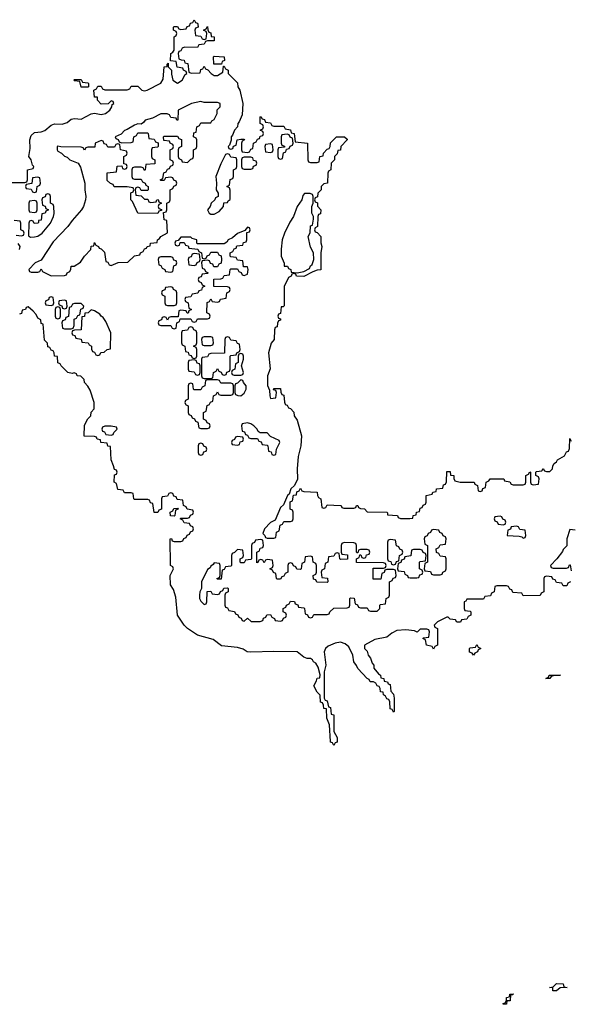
# Model space of a CAD drawing. Header units: inches. Extents: x 2559349 to 2678269, y 915212 to 1023331.
# Tile 31 of 48: x 2630640 to 2633953, y 936388 to 942314. Entities that reach past the tile are written whole.
import ezdxf

# ---------------------------------------------------------------- set-up
doc = ezdxf.new("R2010")
doc.units = ezdxf.units.IN
doc.header["$MEASUREMENT"] = 0
doc.layers.add('C6933', color=7, linetype='Continuous')
doc.layers.add('C6934', color=7, linetype='Continuous')

msp = doc.modelspace()

# ---------------------------------------------------------------- linework, layer by layer
at = {"layer": 'C6933', "color": 6}
for points in [[(2633954, 938930), (2633938, 938922), (2633932.7, 938907.3), (2633910, 938906), (2633902, 938922), (2633870, 938926), (2633862, 938942), (2633847.3, 938947.3), (2633842, 938962), (2633810, 938966), (2633798, 938962), (2633794, 938950), (2633794, 938870), (2633778, 938862), (2633772, 938848), (2633670, 938846), (2633662, 938862), (2633607.3, 938867.3), (2633602, 938882), (2633590, 938886), (2633582, 938902), (2633570, 938906), (2633510, 938906), (2633498, 938902), (2633494, 938870), (2633478, 938862), (2633472.7, 938847.3), (2633438, 938842), (2633430, 938826), (2633330, 938826), (2633324.7, 938815.3), (2633314, 938810), (2633314, 938770), (2633318, 938758), (2633350, 938754), (2633354, 938750), (2633354, 938730), (2633338, 938722), (2633330, 938706), (2633298, 938702), (2633291.6, 938688.4), (2633270, 938688), (2633262, 938702), (2633230, 938706), (2633218, 938718), (2633210, 938718), (2633154, 938690), (2633134, 938670), (2633138, 938658), (2633154, 938650), (2633154, 938550), (2633138, 938542), (2633130, 938526), (2633122, 938542), (2633088, 938550), (2633082, 938582), (2633066, 938590), (2633070, 938594), (2633102, 938598), (2633106, 938630), (2633102, 938642), (2633090, 938646), (2633050, 938646), (2633032, 938628), (2633015.3, 938635.3), (2632963, 938643), (2632910, 938637.4), (2632878.7, 938621.3), (2632850, 938598.7), (2632776.7, 938583.3), (2632714, 938550), (2632714, 938530), (2632730, 938514), (2632736, 938490), (2632750, 938471.3), (2632760.7, 938440.7), (2632770.8, 938430), (2632771.1, 938411.1), (2632798, 938378), (2632811.3, 938370), (2632812.7, 938352.7), (2632832, 938350), (2632834, 938334), (2632854, 938330), (2632858, 938318), (2632870, 938314), (2632872.7, 938272.7), (2632890, 938254), (2632894, 938230), (2632894, 938150), (2632890, 938146), (2632882, 938162), (2632870, 938166), (2632868, 938208), (2632862, 938222), (2632850, 938226), (2632842, 938242), (2632828.7, 938250), (2632827.3, 938267.3), (2632810, 938268.7), (2632808.4, 938288.4), (2632802, 938302), (2632790, 938306), (2632782, 938322), (2632768.9, 938328.9), (2632749, 938330), (2632743.1, 938343.1), (2632730, 938349), (2632674, 938410), (2632667, 938427), (2632650, 938448.7), (2632644.5, 938490), (2632620.5, 938540.5), (2632598.7, 938558.7), (2632570, 938567.2), (2632537.3, 938562.7), (2632495.3, 938544.7), (2632479.1, 938530), (2632472.2, 938510), (2632482.8, 938430), (2632472, 938390), (2632471.6, 938231.6), (2632478, 938218), (2632490, 938214), (2632498, 938178), (2632510, 938174), (2632514, 938134), (2632530.8, 938130), (2632530.8, 938030.8), (2632550, 937994), (2632550.5, 937969.5), (2632550, 937966), (2632538, 937962), (2632530, 937946), (2632522, 937962), (2632510, 937966), (2632509.3, 937969.3), (2632504, 938070), (2632489, 938111), (2632486, 938166), (2632470, 938168), (2632468.4, 938188.4), (2632462, 938202), (2632450, 938206), (2632448.4, 938248.4), (2632430, 938266), (2632410, 938306), (2632425.6, 938334.4), (2632430, 938352), (2632446, 938354), (2632448, 938372), (2632436.5, 938416.5), (2632421.5, 938441.5), (2632408.7, 938450), (2632402, 938462), (2632390, 938468.7), (2632368.9, 938468.9), (2632350, 938478), (2632309.6, 938509.6), (2632168.2, 938511.8), (2632030, 938507.2), (2632009.3, 938510), (2631985.3, 938525.3), (2631950, 938535.1), (2631853.8, 938546.2), (2631804.5, 938584.5), (2631709.4, 938610), (2631649.5, 938650), (2631629.6, 938670), (2631589.2, 938730), (2631579.6, 938839.6), (2631564.6, 938884.6), (2631548, 938912), (2631546, 938970), (2631566, 939010), (2631562, 939022), (2631548, 939030), (2631546, 939190), (2631552.7, 939192.7), (2631558, 939178), (2631570, 939174), (2631610, 939174), (2631622, 939178), (2631627.3, 939192.7), (2631642, 939198), (2631647.3, 939212.7), (2631662, 939218), (2631667.3, 939232.7), (2631682, 939238), (2631686, 939250), (2631682, 939262), (2631667.3, 939267.3), (2631662, 939282), (2631630, 939286), (2631622, 939302), (2631606, 939310), (2631610, 939314), (2631650, 939314), (2631662, 939318), (2631667.3, 939332.7), (2631682, 939338), (2631686, 939350), (2631682, 939362), (2631647.3, 939367.3), (2631642, 939382), (2631626, 939390), (2631622, 939422), (2631587.3, 939427.3), (2631582, 939442), (2631567.3, 939447.3), (2631562, 939462), (2631550, 939466), (2631538, 939462), (2631530, 939446), (2631498, 939442), (2631494, 939430), (2631492.7, 939367.3), (2631478, 939362), (2631471.6, 939348.4), (2631448.4, 939348.4), (2631442, 939402), (2631427.3, 939407.3), (2631422, 939422), (2631410, 939426), (2631330, 939426), (2631326, 939430), (2631322, 939462), (2631310, 939466), (2631270, 939466), (2631262, 939482), (2631230, 939486), (2631222, 939522), (2631208, 939530), (2631210, 939574), (2631222, 939578), (2631226, 939590), (2631222, 939602), (2631210, 939606), (2631205.2, 939630), (2631190, 939666), (2631186, 939746), (2631170, 939748), (2631166, 939766), (2631128, 939770), (2631126, 939786), (2631106, 939790), (2631102, 939802), (2631090, 939806), (2631028, 939808), (2631030, 939874), (2631050, 939912), (2631068, 939930), (2631070, 939952), (2631088.7, 939971.3), (2631088.9, 940000)], [(2631637.3, 940000), (2631638, 939998), (2631654, 939990), (2631654, 939950), (2631658, 939938), (2631672.7, 939932.7), (2631678, 939918), (2631692.7, 939912.7), (2631698, 939898), (2631712.7, 939892.7), (2631718, 939858), (2631730, 939854), (2631770, 939854), (2631782, 939858), (2631786, 939870), (2631782, 939882), (2631767.3, 939887.3), (2631762, 939902), (2631746, 939910), (2631746, 939950), (2631762, 939958), (2631767.3, 939992.7), (2631782, 939998), (2631782.7, 940000)], [(2632237.3, 940000), (2632238, 939998), (2632250, 939994), (2632258, 939978), (2632270, 939974), (2632290, 939952), (2632290.8, 939930), (2632310, 939904.7), (2632335.3, 939810), (2632332.6, 939750), (2632315.6, 939684.4), (2632310.2, 939610.2), (2632311.3, 939548.7), (2632294, 939510), (2632272, 939490), (2632261, 939459), (2632252, 939450), (2632226.4, 939393.6), (2632210, 939378), (2632178, 939302), (2632150, 939288), (2632112, 939250), (2632102, 939222), (2632114, 939210), (2632118, 939198), (2632130, 939194), (2632170, 939194), (2632182, 939198), (2632186, 939230), (2632202, 939238), (2632207.3, 939272.7), (2632222, 939278), (2632230, 939294), (2632270, 939294), (2632282, 939298), (2632286, 939310), (2632286, 939350), (2632282, 939362), (2632268.4, 939368.4), (2632268, 939412), (2632282, 939418), (2632288.4, 939451.6), (2632306, 939454), (2632308.4, 939471.6), (2632322, 939478), (2632330, 939494), (2632338, 939478), (2632350, 939474), (2632430, 939470.7), (2632431.1, 939451.1), (2632438, 939438), (2632452, 939430), (2632458, 939378), (2632470, 939374), (2632482, 939378), (2632490, 939394), (2632570.7, 939390.7), (2632574, 939390), (2632578, 939378), (2632590, 939374), (2632650, 939374), (2632662, 939378), (2632666, 939390), (2632670, 939390.6), (2632674, 939390), (2632678, 939378), (2632691.3, 939371.3), (2632714, 939370), (2632731.6, 939351.6), (2632849.3, 939350.7), (2632854, 939346), (2632854, 939334), (2632914, 939330), (2632918, 939318), (2632932, 939312), (2632988.4, 939311.6), (2633006, 939314), (2633008, 939330), (2633026, 939334), (2633028, 939350), (2633046, 939354), (2633050, 939374), (2633062, 939378), (2633067.3, 939392.7), (2633082, 939398), (2633086, 939410), (2633086, 939450), (2633122, 939458), (2633126, 939470), (2633146, 939474), (2633148, 939490), (2633186, 939494), (2633190, 939514), (2633202, 939518), (2633207.3, 939532.7), (2633210, 939594), (2633230, 939594), (2633232.7, 939572.7), (2633251.3, 939570), (2633252, 939552), (2633258, 939538), (2633291.3, 939531.3), (2633374, 939530), (2633378, 939518), (2633394, 939510), (2633398, 939478), (2633410, 939474), (2633422, 939478), (2633427.3, 939492.7), (2633442, 939498), (2633446, 939530), (2633462, 939538), (2633470, 939551), (2633554, 939550), (2633558, 939538), (2633590, 939532), (2633598, 939518), (2633610, 939514), (2633670, 939514), (2633682, 939518), (2633686, 939530), (2633686, 939570), (2633702, 939578), (2633710, 939592), (2633714, 939590), (2633714, 939530), (2633718, 939518), (2633730, 939514), (2633762, 939518), (2633766, 939550), (2633762, 939562), (2633746, 939570), (2633746, 939590), (2633750, 939594), (2633782, 939598), (2633790, 939612), (2633798, 939598), (2633810, 939594), (2633830, 939594), (2633846, 939610), (2633848, 939630), (2633856.4, 939643.6), (2633870, 939654), (2633875.3, 939664.7), (2633918, 939690), (2633930, 939714), (2633942, 939718), (2633947.3, 939732.7), (2633950, 939794), (2633958, 939778)], [(2633982, 939242), (2633950, 939246), (2633932, 939190), (2633932.7, 939147.3), (2633910, 939126), (2633906, 939114), (2633871.1, 939068.9), (2633834, 939030), (2633838, 939018), (2633850, 939014), (2633930, 939014), (2633942, 939018), (2633947.3, 939032.7), (2633952.7, 939032.7), (2633958, 938998)]]:
    msp.add_lwpolyline(points, dxfattribs=at)
for points in [[(2631190, 939868), (2631152.7, 939867.3), (2631138, 939862), (2631134, 939850), (2631138, 939838), (2631150, 939834), (2631158, 939818), (2631190, 939814), (2631202, 939818), (2631206, 939830), (2631226, 939850), (2631222, 939862)], [(2632010, 939888), (2631978, 939882), (2631974, 939870), (2631978, 939838), (2631992.7, 939832.7), (2631998, 939818), (2632010, 939814), (2632018, 939798), (2632030, 939794), (2632070, 939794), (2632078, 939778), (2632092.7, 939772.7), (2632098, 939758), (2632130, 939754), (2632134, 939750), (2632138, 939718), (2632152.7, 939712.7), (2632158, 939698), (2632170, 939694), (2632182, 939698), (2632186, 939730), (2632206, 939770), (2632202, 939782), (2632150, 939806), (2632130, 939828), (2632087.3, 939827.3), (2632075.3, 939835.3), (2632068, 939850), (2632048, 939870), (2632030, 939882)], [(2631950, 939806), (2631938, 939802), (2631932.7, 939787.3), (2631918, 939782), (2631914, 939770), (2631918, 939758), (2631950, 939754), (2631962, 939758), (2631967.3, 939772.7), (2631982, 939778), (2631986, 939790), (2631982, 939802)], [(2631730, 939766), (2631718, 939762), (2631714, 939750), (2631714, 939710), (2631718, 939698), (2631730, 939694), (2631742, 939698), (2631747.3, 939712.7), (2631762, 939718), (2631766, 939730), (2631762, 939742), (2631747.3, 939747.3), (2631742, 939762)], [(2631570, 939326), (2631547.3, 939327.3), (2631546, 939350), (2631562, 939358), (2631567.3, 939372.7), (2631590, 939374), (2631592.7, 939367.3), (2631578, 939362), (2631574, 939330)], [(2633530, 939326), (2633498, 939322), (2633494, 939310), (2633498, 939298), (2633512.7, 939292.7), (2633518, 939278), (2633550, 939274), (2633562, 939278), (2633566, 939290), (2633562, 939302), (2633547.3, 939307.3), (2633542, 939322)], [(2633130, 939246), (2633118, 939242), (2633112.7, 939227.3), (2633098, 939222), (2633092.7, 939207.3), (2633078, 939202), (2633074, 939190), (2633078, 939158), (2633094, 939150), (2633094, 939050), (2633078, 939042), (2633074, 939010), (2633078, 938998), (2633112.7, 938992.7), (2633118, 938978), (2633130, 938974), (2633170, 938974), (2633182, 938978), (2633186, 938990), (2633202, 938998), (2633206, 939010), (2633206, 939070), (2633202, 939082), (2633170, 939086), (2633162, 939102), (2633147.3, 939107.3), (2633146, 939130), (2633162, 939138), (2633170, 939154), (2633202, 939158), (2633206, 939190), (2633202, 939202), (2633187.3, 939207.3), (2633182, 939222), (2633167.3, 939227.3), (2633162, 939242)], [(2633630, 939266), (2633598, 939262), (2633592.7, 939247.3), (2633578, 939242), (2633574, 939210), (2633645.4, 939205.4), (2633662, 939202), (2633670, 939194), (2633682, 939198), (2633686, 939210), (2633682, 939242), (2633650, 939246), (2633642, 939262)], [(2632090, 939186), (2632058, 939182), (2632052.7, 939167.3), (2632038, 939162), (2632034, 939150), (2632034, 939070), (2632030, 939066), (2631998, 939062), (2631990, 939046), (2631970, 939046), (2631966, 939050), (2631966, 939070), (2631982, 939078), (2631986, 939090), (2631982, 939122), (2631950, 939126), (2631932.7, 939107.3), (2631918, 939102), (2631914, 939090), (2631914, 939030), (2631910, 939026), (2631878, 939022), (2631870, 939006), (2631858, 939002), (2631852.7, 938947.3), (2631830, 938946), (2631826, 938950), (2631842, 938958), (2631846, 938970), (2631846, 939030), (2631842, 939042), (2631810, 939046), (2631804.7, 939035.3), (2631790, 939026), (2631785.4, 939014.6), (2631770, 939006), (2631734, 938930), (2631734, 938890), (2631724.7, 938870), (2631722, 938850), (2631722, 938830), (2631730, 938814), (2631750, 938794), (2631762, 938798), (2631766, 938810), (2631767.3, 938872.7), (2631790, 938874), (2631798, 938858), (2631830, 938854), (2631842, 938858), (2631847.3, 938872.7), (2631862, 938878), (2631867.3, 938892.7), (2631890, 938894), (2631894, 938890), (2631894, 938870), (2631878, 938862), (2631874, 938850), (2631874, 938790), (2631878, 938778), (2631890, 938774), (2631898, 938758), (2631932.7, 938752.7), (2631938, 938738), (2631952.7, 938732.7), (2631958, 938718), (2631972.7, 938712.7), (2631978, 938698), (2631990, 938694), (2632010, 938712), (2632032.7, 938692.7), (2632087.3, 938692.7), (2632102, 938698), (2632107.3, 938712.7), (2632122, 938718), (2632127.3, 938732.7), (2632150, 938734), (2632158, 938718), (2632174, 938710), (2632178, 938698), (2632210, 938694), (2632222, 938698), (2632227.3, 938712.7), (2632242, 938718), (2632246, 938730), (2632242, 938742), (2632226, 938750), (2632226, 938770), (2632242, 938778), (2632246, 938790), (2632262, 938798), (2632270, 938814), (2632292.7, 938812.7), (2632298, 938798), (2632312.7, 938792.7), (2632318, 938778), (2632350, 938774), (2632354, 938770), (2632358, 938738), (2632372.7, 938732.7), (2632378, 938718), (2632390, 938714), (2632402, 938718), (2632410, 938734), (2632490, 938734), (2632502, 938738), (2632506, 938750), (2632530, 938772), (2632610, 938774), (2632622, 938778), (2632626, 938790), (2632626, 938830), (2632630, 938834), (2632652.7, 938832.7), (2632658, 938798), (2632672.7, 938792.7), (2632678, 938778), (2632690, 938774), (2632730, 938774), (2632738, 938758), (2632750, 938754), (2632790, 938754), (2632806, 938770), (2632806, 938790), (2632810, 938794), (2632842, 938798), (2632846, 938830), (2632862, 938838), (2632866, 938850), (2632866, 938930), (2632882, 938938), (2632887.3, 938952.7), (2632902, 938958), (2632906, 938970), (2632902, 939002), (2632890, 939006), (2632850, 939006), (2632838, 939002), (2632832.7, 938987.3), (2632818, 938982), (2632812.7, 938947.3), (2632767.3, 938947.3), (2632767.3, 939012.7), (2632830, 939014), (2632842, 939018), (2632846, 939030), (2632842, 939042), (2632830, 939046), (2632667.3, 939047.3), (2632666, 939070), (2632682, 939078), (2632686, 939094), (2632692.7, 939092.7), (2632698, 939078), (2632710, 939074), (2632722, 939078), (2632727.3, 939092.7), (2632742, 939098), (2632746, 939110), (2632742, 939122), (2632730, 939126), (2632690, 939126), (2632678, 939122), (2632674, 939106), (2632670, 939106), (2632666, 939110), (2632666, 939150), (2632662, 939162), (2632650, 939166), (2632592.7, 939167.3), (2632578, 939162), (2632574, 939150), (2632574, 939110), (2632578, 939098), (2632612.7, 939092.7), (2632612.7, 939067.3), (2632570, 939066), (2632566, 939070), (2632562, 939102), (2632550, 939106), (2632538, 939102), (2632530, 939086), (2632498, 939082), (2632494, 939050), (2632478, 939042), (2632474, 939010), (2632458, 939002), (2632454, 938990), (2632458, 938958), (2632492.7, 938952.7), (2632494, 938930), (2632490, 938926), (2632428, 938928), (2632422, 938942), (2632407.3, 938947.3), (2632406, 938970), (2632422, 938978), (2632426, 938990), (2632426, 939030), (2632422, 939042), (2632406, 939050), (2632402, 939082), (2632390, 939086), (2632358, 939082), (2632354, 939050), (2632338, 939042), (2632334, 939010), (2632330, 939006), (2632307.3, 939007.3), (2632302, 939022), (2632287.3, 939027.3), (2632282, 939042), (2632270, 939046), (2632258, 939042), (2632254, 939030), (2632254, 938990), (2632238, 938982), (2632230, 938966), (2632218, 938962), (2632210, 938946), (2632190, 938946), (2632186, 938950), (2632182, 938982), (2632167.3, 938987.3), (2632162, 939002), (2632146, 939010), (2632162, 939018), (2632166, 939030), (2632162, 939062), (2632130, 939066), (2632118, 939062), (2632110, 939046), (2632102, 939062), (2632090, 939066), (2632078, 939062), (2632072.7, 939047.3), (2632066, 939046), (2632066, 939110), (2632082, 939118), (2632087.3, 939132.7), (2632102, 939138), (2632106, 939150), (2632102, 939182)], [(2632870, 939186), (2632858, 939182), (2632854, 939170), (2632854, 939070), (2632858, 939058), (2632872.7, 939052.7), (2632878, 939038), (2632890, 939034), (2632902, 939038), (2632907.3, 939052.7), (2632922, 939058), (2632926, 939090), (2632942, 939098), (2632946, 939110), (2632942, 939122), (2632927.3, 939127.3), (2632922, 939142), (2632907.3, 939147.3), (2632902, 939182)], [(2633050, 939126), (2633010, 939126), (2632998, 939122), (2632992.7, 939087.3), (2632958, 939082), (2632952.7, 939067.3), (2632938, 939062), (2632932.7, 939047.3), (2632918, 939042), (2632914, 939010), (2632918, 938998), (2632952.7, 938992.7), (2632958, 938978), (2632974, 938970), (2632978, 938958), (2632990, 938954), (2633030, 938954), (2633042, 938958), (2633047.3, 938972.7), (2633062, 938978), (2633066, 938990), (2633062, 939002), (2633046, 939010), (2633046, 939050), (2633050, 939054), (2633082, 939058), (2633086, 939090), (2633082, 939102), (2633067.3, 939107.3), (2633062, 939122)], [(2633370, 938488.7), (2633362, 938502), (2633347.3, 938507.3), (2633346, 938530), (2633350, 938534), (2633382, 938538), (2633390, 938554), (2633398, 938538), (2633414, 938530), (2633398, 938522), (2633394, 938510), (2633378, 938502)], [(2633830, 938349), (2633806, 938350), (2633822, 938358), (2633826, 938370), (2633894, 938370), (2633850, 938366), (2633838, 938362)], [(2633870, 936469.6), (2633848.7, 936470), (2633847.3, 936487.3), (2633828, 936490), (2633850, 936494), (2633870, 936514), (2633910, 936510.8), (2633914, 936494), (2633934, 936490), (2633892.7, 936487.3)], [(2633548.4, 936388.4), (2633550, 936394), (2633562, 936398), (2633568.4, 936411.6), (2633569, 936430), (2633587.3, 936432.7), (2633588.7, 936450), (2633611.1, 936451.1), (2633606, 936446), (2633594, 936446), (2633590.4, 936410), (2633571.3, 936408.7), (2633570, 936389)]]:
    msp.add_lwpolyline(points, close=True, dxfattribs=at)
at = {"layer": 'C6934', "color": 6}
for points in [[(2630590, 941334), (2630670, 941334), (2630682, 941338), (2630686, 941350), (2630686, 941410), (2630722, 941418), (2630726, 941430), (2630718, 941438), (2630708.7, 941470), (2630695.1, 941490), (2630702, 941538), (2630700.3, 941590), (2630710, 941616.4), (2630730, 941634.3), (2630770, 941639.6), (2630792.2, 941647.8), (2630830, 941679.3), (2630850, 941688), (2630895.1, 941684.9), (2630924.7, 941695.3), (2630950, 941714.9), (2630970, 941719.3), (2631010, 941714.8), (2631070, 941746.8), (2631090.9, 941750.9), (2631130, 941742.8), (2631155.3, 941750), (2631182, 941770), (2631194, 941790), (2631196.4, 941803.6), (2631206, 941810), (2631202, 941822), (2631190, 941826), (2631172, 941808), (2631130, 941806), (2631108.7, 941830), (2631107.3, 941847.3), (2631090, 941848.7), (2631086, 941890), (2631102, 941898), (2631110, 941914), (2631130, 941914), (2631138, 941898), (2631152.7, 941892.7), (2631190, 941891.3), (2631287.3, 941892.7), (2631302, 941898), (2631310, 941914), (2631350, 941914), (2631374, 941890), (2631390, 941886.8), (2631406, 941890), (2631489, 941931), (2631503.1, 941956.9), (2631509.5, 942030), (2631527.3, 942032.7), (2631527.3, 942047.3), (2631532.7, 942052.7), (2631534, 942030), (2631554, 942010), (2631554, 941986), (2631562, 941950), (2631590, 941931.3), (2631618, 941950), (2631636.4, 941983.6), (2631646, 941990), (2631642, 942002), (2631626, 942010), (2631622, 942022), (2631587.3, 942027.3), (2631582, 942062), (2631547.3, 942067.3), (2631550, 942111.3), (2631562, 942118), (2631569.1, 942130.9), (2631569, 942211), (2631582, 942218), (2631586, 942230), (2631582, 942242), (2631566, 942250), (2631566, 942270), (2631570, 942274), (2631590, 942274), (2631598, 942258), (2631610, 942254), (2631642, 942258), (2631647.3, 942272.7), (2631662, 942278), (2631667.3, 942292.7), (2631682, 942298), (2631690, 942314), (2631698, 942298), (2631710, 942294), (2631712.7, 942287.3), (2631714, 942270), (2631698, 942262), (2631694, 942250), (2631698, 942218), (2631730, 942214), (2631738, 942198), (2631750, 942194), (2631762, 942198), (2631766, 942230), (2631762, 942242), (2631746, 942250), (2631762, 942258), (2631770, 942274), (2631772, 942252), (2631778, 942238), (2631790, 942234), (2631792, 942212), (2631810.6, 942210), (2631810, 942186), (2631770, 942186), (2631758, 942182), (2631750, 942166), (2631718, 942162), (2631710, 942146), (2631632, 942148), (2631618, 942142), (2631610, 942126), (2631598, 942122), (2631594, 942110), (2631598, 942078), (2631612, 942072), (2631630, 942071.3), (2631634, 942054), (2631652, 942050), (2631658, 941998), (2631672.7, 941992.7), (2631726, 941994), (2631730, 942014), (2631742, 942018), (2631750, 942034), (2631758, 942018), (2631772.7, 942012.7), (2631792, 941990), (2631810, 941978), (2631830, 941978), (2631862, 941998), (2631866, 942034), (2631870, 942034), (2631878, 942018), (2631894, 942010), (2631894, 941990), (2631950, 941934), (2631952, 941910), (2631964.7, 941890), (2631982, 941810), (2631978, 941742), (2631961, 941699), (2631952, 941690), (2631951.3, 941668.7), (2631932, 941650), (2631921, 941619), (2631912, 941610), (2631912, 941588), (2631902, 941558), (2631894, 941550), (2631898, 941538), (2631910, 941534), (2631922, 941538), (2631927.3, 941552.7), (2631942, 941558), (2631948.7, 941591.3), (2631970, 941594), (2631990, 941594), (2631992, 941590), (2631978, 941582), (2631974, 941570), (2631974, 941530), (2631978, 941518), (2632010, 941514), (2632022, 941518), (2632030, 941534), (2632042, 941538), (2632046, 941570), (2632062, 941578), (2632070, 941594), (2632082, 941598), (2632087.3, 941612.7), (2632102, 941618), (2632106, 941630), (2632102, 941642), (2632086, 941650), (2632102, 941658), (2632106, 941670), (2632102, 941682), (2632086, 941690), (2632086, 941730), (2632090, 941732), (2632098, 941718), (2632112.7, 941712.7), (2632118, 941698), (2632150, 941694), (2632158, 941678), (2632170, 941674), (2632230, 941674), (2632238, 941658), (2632270, 941652), (2632274, 941634), (2632291.3, 941630), (2632298, 941578), (2632371, 941570), (2632374, 941470), (2632378, 941458), (2632390, 941454), (2632430, 941454), (2632442, 941458), (2632446, 941490), (2632466, 941494), (2632468, 941510), (2632490, 941534), (2632502, 941538), (2632508.4, 941551.6), (2632510, 941572), (2632546, 941610), (2632594, 941610), (2632610, 941594), (2632611.3, 941590), (2632572, 941550), (2632570, 941528), (2632554, 941526), (2632550, 941506), (2632534, 941490), (2632534, 941470), (2632514, 941450), (2632512, 941410), (2632498, 941402), (2632494, 941390), (2632491.3, 941330), (2632470, 941326), (2632454, 941310), (2632454, 941290), (2632434, 941270), (2632431.6, 941248.4), (2632418, 941242), (2632414, 941230), (2632418, 941218), (2632431.6, 941211.6), (2632432.7, 941192.7), (2632451.3, 941170), (2632450, 941146), (2632438, 941142), (2632434, 941130), (2632431.1, 941068.9), (2632418, 941062), (2632414, 941050), (2632418, 941038), (2632430, 941034), (2632451, 941010), (2632451.6, 940971.6), (2632458, 940950), (2632452, 940910), (2632452, 940808), (2632430, 940806), (2632403.6, 940796.4), (2632350, 940769.2), (2632306, 940770), (2632302, 940782), (2632290, 940786), (2632278, 940782), (2632274, 940770), (2632257.3, 940762.7), (2632231.1, 940708.9), (2632231.6, 940591.6), (2632226, 940586), (2632214, 940586), (2632210, 940546), (2632198, 940542), (2632194, 940530), (2632198, 940518), (2632210, 940514), (2632210, 940506), (2632198, 940502), (2632191.6, 940488.4), (2632190, 940466), (2632178, 940462), (2632172.7, 940447.3), (2632170.7, 940390), (2632153.2, 940366.8), (2632137.1, 940310), (2632147.7, 940212.3), (2632131.3, 940170), (2632131.6, 940111.6), (2632143.6, 940083.6), (2632144.7, 940050), (2632150, 940034), (2632182, 940038), (2632186, 940070), (2632182, 940082), (2632167.3, 940087.3), (2632170, 940094), (2632210, 940094), (2632211.6, 940071.6), (2632218, 940058), (2632230, 940054), (2632232.7, 940012.7), (2632237.3, 940000)], [(2630618, 941018), (2630650, 941014), (2630662, 941018), (2630666, 941030), (2630662, 941042), (2630646, 941050), (2630646, 941090), (2630642, 941102), (2630606, 941106)], [(2630639, 940930), (2630642, 940950), (2630630, 940968)], [(2631088.9, 940000), (2631089, 940010), (2631064, 940084), (2631049.4, 940109.4), (2631029, 940130), (2631028.4, 940148.4), (2631008, 940168), (2630986, 940170), (2630982, 940182), (2630968, 940188), (2630956, 940184), (2630929, 940190), (2630889, 940230), (2630883.1, 940243.1), (2630870, 940249), (2630867.3, 940287.3), (2630850, 940288.7), (2630848.4, 940308.4), (2630842, 940322), (2630830, 940326), (2630822, 940342), (2630810, 940346), (2630808, 940368), (2630790, 940386), (2630782, 940482), (2630770, 940486), (2630768, 940508), (2630750, 940518), (2630739, 940539), (2630720.4, 940560.4), (2630690, 940586), (2630678, 940582), (2630674, 940570), (2630654, 940566), (2630650, 940546), (2630638, 940542)], [(2631782.7, 940000), (2631787.3, 940012.7), (2631802, 940018), (2631806, 940050), (2631822, 940058), (2631830, 940074), (2631838, 940058), (2631850, 940054), (2631910, 940054), (2631922, 940058), (2631926, 940070), (2631926, 940110), (2631922, 940122), (2631910, 940126), (2631850, 940126), (2631842, 940142), (2631830, 940146), (2631770, 940146), (2631758, 940142), (2631754, 940110), (2631738, 940102), (2631730, 940086), (2631690, 940086), (2631686, 940090), (2631682, 940122), (2631670, 940126), (2631658, 940122), (2631654, 940110), (2631654, 940030), (2631638, 940022), (2631634, 940010), (2631637.3, 940000)]]:
    msp.add_lwpolyline(points, dxfattribs=at)
for points in [[(2631850, 942046), (2631807.3, 942047.3), (2631806, 942090), (2631810, 942094), (2631871.1, 942091.1), (2631872, 942068), (2631858, 942062), (2631854, 942046)], [(2631010, 941908), (2631002, 941942), (2630970, 941946), (2630966, 941950), (2630970, 941954), (2631010, 941954), (2631018, 941938), (2631050, 941934), (2631054, 941930), (2631054, 941910), (2631050, 941908)], [(2631730, 941822), (2631674, 941810), (2631594, 941770), (2631591.6, 941708.4), (2631586, 941710), (2631582, 941722), (2631550, 941726), (2631542, 941742), (2631527.3, 941747.3), (2631490, 941748), (2631439.6, 941720.4), (2631394, 941710), (2631384.7, 941695.3), (2631370, 941686), (2631350, 941688), (2631330, 941679), (2631286.8, 941653.2), (2631270, 941648), (2631250, 941626), (2631214, 941610), (2631218, 941598), (2631232.7, 941592.7), (2631238, 941578), (2631252.7, 941572.7), (2631310, 941574), (2631322, 941578), (2631326, 941610), (2631342, 941618), (2631350, 941634), (2631410, 941634), (2631414, 941630), (2631418, 941598), (2631450, 941594), (2631458, 941578), (2631472.7, 941572.7), (2631474, 941550), (2631470, 941546), (2631438, 941542), (2631434, 941530), (2631434, 941490), (2631438, 941478), (2631454, 941470), (2631452.7, 941447.3), (2631398, 941442), (2631394, 941410), (2631390, 941406), (2631382, 941422), (2631370, 941426), (2631330, 941426), (2631318, 941422), (2631314, 941410), (2631314, 941370), (2631318, 941358), (2631330, 941354), (2631370, 941354), (2631378, 941338), (2631394, 941330), (2631398, 941318), (2631414, 941310), (2631414, 941290), (2631410, 941286), (2631370, 941286), (2631362, 941302), (2631350, 941306), (2631338, 941302), (2631334, 941290), (2631338, 941258), (2631370, 941254), (2631390, 941234), (2631410, 941234), (2631418, 941218), (2631430, 941214), (2631462, 941218), (2631466, 941230), (2631472.7, 941232.7), (2631478, 941218), (2631494, 941210), (2631478, 941202), (2631474, 941190), (2631478, 941178), (2631492.7, 941172.7), (2631494, 941166), (2631478, 941162), (2631472, 941148), (2631350, 941149), (2631319, 941219), (2631309.2, 941230), (2631308, 941272), (2631322, 941278), (2631326, 941290), (2631322, 941302), (2631287.3, 941307.3), (2631208.4, 941308.4), (2631202, 941322), (2631187.3, 941327.3), (2631166, 941346), (2631167.3, 941392.7), (2631222, 941398), (2631227.3, 941432.7), (2631254, 941434), (2631258, 941418), (2631270, 941414), (2631282, 941418), (2631286, 941430), (2631282, 941442), (2631266, 941446), (2631266, 941490), (2631282, 941498), (2631286, 941510), (2631282, 941522), (2631246, 941530), (2631242, 941562), (2631230, 941566), (2631218, 941562), (2631210, 941546), (2631170, 941546), (2631162, 941562), (2631147.3, 941567.3), (2631142, 941582), (2631130, 941586), (2631094, 941570), (2631092.7, 941547.3), (2631050, 941546), (2631038, 941542), (2631030, 941528), (2631022, 941542), (2631010, 941546), (2630888, 941548), (2630870, 941553.2), (2630864.7, 941550), (2630864.7, 941530), (2630870, 941522), (2630891.3, 941511.3), (2630910, 941492), (2630926.4, 941486.4), (2630942, 941470), (2630991, 941451), (2631006.8, 941426.8), (2631031.3, 941330), (2631031.3, 941290), (2631038.8, 941250), (2631035.5, 941230), (2631024.4, 941190), (2631012, 941170), (2630954.9, 941105.1), (2630930, 941068.4), (2630842, 940978), (2630770, 940866), (2630734, 940850), (2630694, 940810), (2630698, 940798), (2630710, 940794), (2630750, 940794), (2630762, 940798), (2630770, 940814), (2630778, 940798), (2630830, 940772), (2630910, 940774), (2630922, 940778), (2630926, 940790), (2630942, 940798), (2630948, 940812), (2630948.7, 940830), (2630968.7, 940831.3), (2631005.6, 940854.4), (2631030, 940891.3), (2631068.7, 940931.3), (2631070, 940952), (2631086, 940954), (2631090, 940974), (2631098, 940958), (2631114, 940950), (2631118, 940938), (2631130, 940934), (2631150, 940914), (2631158, 940858), (2631170, 940854), (2631178, 940838), (2631190, 940834), (2631232.7, 940852.7), (2631290, 940854), (2631330, 940892), (2631362, 940898), (2631366, 940910), (2631382, 940918), (2631390, 940934), (2631402, 940938), (2631406, 940950), (2631426, 940954), (2631428, 940970), (2631467.3, 940972.7), (2631468.7, 940990), (2631482, 940998), (2631488.7, 941010), (2631528.4, 941031.6), (2631526, 941106), (2631509, 941110), (2631506, 941154), (2631522, 941158), (2631526, 941170), (2631526, 941210), (2631542, 941218), (2631546, 941230), (2631546, 941290), (2631562, 941298), (2631567.3, 941312.7), (2631582, 941318), (2631586, 941330), (2631582, 941342), (2631567.3, 941347.3), (2631562, 941362), (2631550, 941366), (2631518, 941362), (2631510, 941346), (2631490, 941346), (2631486, 941350), (2631502, 941358), (2631507.3, 941392.7), (2631522, 941398), (2631530, 941414), (2631542, 941418), (2631547.3, 941432.7), (2631562, 941438), (2631566, 941450), (2631562, 941462), (2631546, 941470), (2631546, 941530), (2631562, 941538), (2631566, 941550), (2631562, 941562), (2631546, 941570), (2631542, 941582), (2631507.3, 941587.3), (2631506, 941610), (2631510, 941614), (2631590, 941614), (2631598, 941598), (2631612.7, 941592.7), (2631614, 941550), (2631598, 941542), (2631594, 941530), (2631594, 941490), (2631598, 941478), (2631614, 941470), (2631618, 941458), (2631650, 941454), (2631670, 941474), (2631682, 941478), (2631686, 941490), (2631686, 941530), (2631702, 941538), (2631706, 941550), (2631706, 941590), (2631702, 941602), (2631686, 941610), (2631687.3, 941632.7), (2631702, 941638), (2631706, 941670), (2631722, 941678), (2631730, 941694), (2631790, 941694), (2631795.3, 941704.7), (2631810, 941714), (2631828, 941750), (2631828, 941772), (2631846, 941790), (2631846, 941810), (2631830, 941815.3), (2631750, 941815.3)], [(2632250, 941626), (2632218, 941622), (2632214, 941610), (2632214, 941570), (2632218, 941558), (2632232.7, 941552.7), (2632234, 941546), (2632198, 941542), (2632194, 941530), (2632194, 941490), (2632198, 941478), (2632210, 941474), (2632222, 941478), (2632227.3, 941512.7), (2632242, 941518), (2632246, 941534), (2632262, 941538), (2632267.3, 941552.7), (2632282, 941558), (2632286, 941570), (2632282, 941602), (2632267.3, 941607.3), (2632262, 941622)], [(2632150, 941566), (2632118, 941562), (2632114, 941550), (2632118, 941518), (2632150, 941514), (2632162, 941518), (2632166, 941530), (2632162, 941562)], [(2631890, 941506), (2631878, 941502), (2631850, 941446), (2631821, 941370), (2631824.7, 941330), (2631822, 941290), (2631834, 941270), (2631834, 941250), (2631818, 941242), (2631814, 941230), (2631792, 941210), (2631786.8, 941190), (2631771, 941170), (2631781, 941150), (2631790, 941142.8), (2631810, 941142.8), (2631840.4, 941159.6), (2631866, 941190), (2631867.3, 941212.7), (2631890, 941214), (2631895.3, 941224.7), (2631907.3, 941232.7), (2631907.3, 941287.3), (2631902, 941302), (2631886, 941310), (2631902, 941318), (2631907.3, 941352.7), (2631922, 941358), (2631926, 941370), (2631926, 941410), (2631942, 941418), (2631946, 941430), (2631946, 941470), (2631942, 941482), (2631910, 941486), (2631902, 941502)], [(2632030, 941486), (2631990, 941486), (2631978, 941482), (2631974, 941470), (2631974, 941430), (2631978, 941418), (2631990, 941414), (2632030, 941414), (2632042, 941418), (2632047.3, 941432.7), (2632062, 941438), (2632066, 941450), (2632062, 941462), (2632047.3, 941467.3), (2632042, 941482)], [(2630750, 941366), (2630718, 941362), (2630712.7, 941327.3), (2630678, 941322), (2630674, 941310), (2630678, 941298), (2630710, 941294), (2630718, 941278), (2630730, 941274), (2630742, 941278), (2630746, 941310), (2630762, 941318), (2630766, 941330), (2630762, 941362)], [(2630810, 941266), (2630798, 941262), (2630792.7, 941247.3), (2630778, 941242), (2630774, 941230), (2630778, 941198), (2630792.7, 941192.7), (2630798, 941178), (2630814, 941170), (2630798, 941162), (2630794, 941150), (2630774, 941146), (2630770, 941108), (2630754, 941106), (2630754, 941094), (2630748.7, 941088.7), (2630728, 941088), (2630722, 941102), (2630710, 941106), (2630698, 941102), (2630694, 941090), (2630692.7, 941012.7), (2630706, 941006), (2630730, 941007.3), (2630750, 941010.7), (2630775.1, 941030), (2630826, 941090), (2630844, 941130), (2630848, 941148), (2630846, 941190), (2630842, 941202), (2630826, 941210), (2630826, 941250), (2630822, 941262)], [(2630730, 941226), (2630698, 941222), (2630694, 941210), (2630694, 941170), (2630698, 941158), (2630730, 941154), (2630742, 941158), (2630746, 941170), (2630746, 941210), (2630742, 941222)], [(2632387.3, 941267.3), (2632352.7, 941267.3), (2632343.6, 941256.4), (2632338, 941230), (2632310, 941189.2), (2632287, 941130), (2632264.7, 941095.3), (2632233.8, 941030), (2632220.2, 940990), (2632213.7, 940933.7), (2632213.4, 940890), (2632231.6, 940848.4), (2632231.6, 940831.6), (2632251, 940830), (2632256.9, 940816.9), (2632272, 940810), (2632274, 940794), (2632310, 940791), (2632350, 940798), (2632384, 940816), (2632390, 940832), (2632399, 940841), (2632409, 940870), (2632408.7, 940910), (2632390, 940946), (2632375.3, 941010), (2632388.7, 941031.3), (2632390, 941074), (2632402, 941078), (2632407.3, 941112.7), (2632408, 941130), (2632398, 941150), (2632398, 941190), (2632406, 941210), (2632406, 941250), (2632402, 941262)], [(2632010, 941066), (2631994, 941046), (2631950, 941028), (2631919.8, 941000.2), (2631894, 940990), (2631885.4, 940974.6), (2631870, 940966), (2631710, 940966), (2631706, 940970), (2631706, 940990), (2631678, 940998), (2631670, 941006), (2631610, 941006), (2631594, 940986), (2631578, 940982), (2631574, 940970), (2631578, 940958), (2631590, 940954), (2631602, 940958), (2631606, 940974), (2631630, 940974), (2631638, 940958), (2631652.7, 940952.7), (2631658, 940938), (2631712.7, 940932.7), (2631718, 940918), (2631734, 940910), (2631738, 940878), (2631750, 940874), (2631762, 940878), (2631767.3, 940892.7), (2631782, 940898), (2631790, 940914), (2631830, 940914), (2631838, 940898), (2631852.7, 940892.7), (2631854, 940870), (2631851.6, 940848.4), (2631838, 940842), (2631830, 940826), (2631807.3, 940827.3), (2631802, 940842), (2631787.3, 940847.3), (2631782, 940862), (2631770, 940866), (2631738, 940862), (2631734, 940850), (2631738, 940818), (2631752.7, 940812.7), (2631758, 940798), (2631774, 940790), (2631770, 940786), (2631738, 940782), (2631732.7, 940767.3), (2631718, 940762), (2631714, 940750), (2631718, 940738), (2631732.7, 940732.7), (2631738, 940718), (2631754, 940710), (2631738, 940702), (2631734, 940686), (2631718, 940682), (2631712.7, 940667.3), (2631678, 940662), (2631670, 940646), (2631638, 940642), (2631634, 940630), (2631638, 940618), (2631654, 940610), (2631658, 940578), (2631674, 940570), (2631658, 940562), (2631652.7, 940547.3), (2631647.3, 940547.3), (2631642, 940562), (2631610, 940566), (2631598, 940562), (2631594, 940526), (2631550, 940526), (2631538, 940522), (2631530, 940506), (2631522, 940522), (2631510, 940526), (2631498, 940522), (2631492.7, 940507.3), (2631478, 940502), (2631474, 940490), (2631478, 940478), (2631490, 940474), (2631550, 940474), (2631558, 940458), (2631570, 940454), (2631582, 940458), (2631586, 940490), (2631602, 940498), (2631606, 940514), (2631670, 940514), (2631678, 940498), (2631690, 940494), (2631702, 940498), (2631710, 940514), (2631770, 940514), (2631782, 940518), (2631786, 940530), (2631782, 940542), (2631766, 940550), (2631767.3, 940612.7), (2631782, 940618), (2631790, 940634), (2631798, 940618), (2631830, 940614), (2631842, 940618), (2631848.4, 940631.6), (2631882, 940638), (2631886, 940670), (2631902, 940678), (2631906, 940690), (2631902, 940702), (2631890, 940706), (2631807.3, 940707.3), (2631807.3, 940752.7), (2631850, 940754), (2631862, 940758), (2631870, 940774), (2631902, 940778), (2631906, 940810), (2631910, 940814), (2631950, 940814), (2631958, 940798), (2631972.7, 940792.7), (2631978, 940778), (2631990, 940774), (2632010, 940782), (2632014, 940810), (2632010, 940826), (2631987.3, 940827.3), (2631982, 940862), (2631950, 940866), (2631942, 940882), (2631910, 940886), (2631906, 940890), (2631906, 940910), (2631922, 940918), (2631930, 940934), (2631942, 940938), (2631947.3, 940952.7), (2631982, 940958), (2631987.3, 940972.7), (2632002, 940978), (2632006, 940990), (2632006, 941034), (2632022, 941038), (2632026, 941050), (2632022, 941062)], [(2631550, 940886), (2631490, 940886), (2631478, 940882), (2631474, 940870), (2631478, 940838), (2631490, 940834), (2631498, 940818), (2631514, 940810), (2631518, 940798), (2631550, 940794), (2631562, 940798), (2631567.3, 940832.7), (2631582, 940838), (2631586, 940850), (2631582, 940862), (2631567.3, 940867.3), (2631562, 940882)], [(2631690, 940906), (2631678, 940902), (2631672.7, 940887.3), (2631658, 940882), (2631654, 940870), (2631658, 940838), (2631690, 940834), (2631702, 940838), (2631707.3, 940852.7), (2631722, 940858), (2631726, 940870), (2631722, 940902)], [(2631550, 940706), (2631518, 940702), (2631512.7, 940687.3), (2631498, 940682), (2631494, 940670), (2631498, 940658), (2631514, 940650), (2631514, 940610), (2631518, 940598), (2631530, 940594), (2631570, 940594), (2631582, 940598), (2631586, 940610), (2631586, 940670), (2631582, 940682), (2631566, 940690), (2631562, 940702)], [(2630830, 940646), (2630818, 940642), (2630812.7, 940627.3), (2630798, 940622), (2630794, 940610), (2630798, 940598), (2630830, 940594), (2630842, 940598), (2630846, 940610), (2630842, 940642)], [(2630870, 940586), (2630858, 940582), (2630854, 940570), (2630854, 940530), (2630858, 940518), (2630870, 940514), (2630882, 940518), (2630886, 940530), (2630886, 940570), (2630882, 940582)], [(2630910, 940626), (2630878, 940622), (2630874, 940610), (2630878, 940598), (2630892.7, 940592.7), (2630898, 940578), (2630910, 940574), (2630922, 940578), (2630926, 940590), (2630922, 940622)], [(2631010, 940606), (2630970, 940606), (2630958, 940602), (2630950, 940586), (2630938, 940582), (2630932.7, 940527.3), (2630918, 940522), (2630912.7, 940507.3), (2630898, 940502), (2630894, 940490), (2630898, 940458), (2630910, 940454), (2630950, 940454), (2630962, 940458), (2630967.3, 940472.7), (2630967.3, 940512.7), (2630982, 940518), (2630990, 940534), (2631002, 940538), (2631008, 940572), (2631022, 940578), (2631026, 940590)], [(2631070, 940568), (2631052, 940550), (2631032, 940548), (2631030, 940528), (2631014, 940526), (2631010, 940448), (2630970, 940446), (2630958, 940442), (2630954, 940430), (2630958, 940418), (2630972.7, 940412.7), (2630978, 940398), (2631010, 940392), (2631014, 940374), (2631051.3, 940370), (2631058, 940358), (2631071.3, 940350), (2631072, 940332), (2631078, 940318), (2631090, 940314), (2631098, 940298), (2631110, 940294), (2631122, 940298), (2631128.4, 940311.6), (2631147.3, 940312.7), (2631166, 940330), (2631186, 940334), (2631189.2, 940430), (2631158, 940498), (2631141.5, 940521.5), (2631129.3, 940530), (2631122.7, 940542.7), (2631090, 940562)], [(2631670, 940466), (2631658, 940462), (2631650, 940446), (2631618, 940442), (2631614, 940430), (2631614, 940370), (2631618, 940358), (2631634, 940350), (2631638, 940318), (2631652.7, 940312.7), (2631658, 940298), (2631672.7, 940292.7), (2631678, 940278), (2631690, 940274), (2631702, 940278), (2631706, 940290), (2631706, 940330), (2631702, 940342), (2631686, 940350), (2631702, 940358), (2631706, 940370), (2631706, 940430), (2631702, 940442), (2631687.3, 940447.3), (2631682, 940462)], [(2631790, 940406), (2631750, 940406), (2631738, 940402), (2631734, 940390), (2631738, 940358), (2631750, 940354), (2631790, 940354), (2631802, 940358), (2631806, 940370), (2631802, 940402)], [(2631890, 940406), (2631878, 940402), (2631874, 940390), (2631872.7, 940307.3), (2631790, 940306), (2631778, 940302), (2631770, 940286), (2631738, 940282), (2631734, 940270), (2631734, 940170), (2631738, 940158), (2631750, 940154), (2631790, 940154), (2631802, 940158), (2631806, 940190), (2631822, 940198), (2631830, 940214), (2631838, 940198), (2631852.7, 940192.7), (2631858, 940178), (2631870, 940174), (2631882, 940178), (2631887.3, 940192.7), (2631902, 940198), (2631906, 940210), (2631906, 940290), (2631910, 940294), (2631942, 940298), (2631946, 940310), (2631962, 940318), (2631966, 940330), (2631962, 940362), (2631950, 940366), (2631942, 940382), (2631910, 940386), (2631902, 940402)], [(2631970, 940306), (2631958, 940302), (2631954, 940290), (2631954, 940250), (2631938, 940242), (2631934, 940210), (2631918, 940202), (2631914, 940190), (2631918, 940178), (2631930, 940174), (2631970, 940174), (2631982, 940178), (2631986, 940190), (2631975.3, 940230), (2631986, 940270), (2631986, 940290), (2631982, 940302)], [(2631690, 940266), (2631658, 940262), (2631654, 940250), (2631654, 940210), (2631658, 940198), (2631690, 940194), (2631698, 940178), (2631710, 940174), (2631722, 940178), (2631726, 940190), (2631726, 940230), (2631722, 940242), (2631707.3, 940247.3), (2631702, 940262)], [(2631970, 940146), (2631950, 940126), (2631938, 940122), (2631934, 940110), (2631934, 940070), (2631938, 940058), (2631952, 940052), (2631970, 940051.3), (2631990, 940066.8), (2632002.7, 940090), (2632002.7, 940110), (2631986, 940130), (2631982, 940142)]]:
    msp.add_lwpolyline(points, close=True, dxfattribs=at)

doc.saveas('drawing.dxf')
